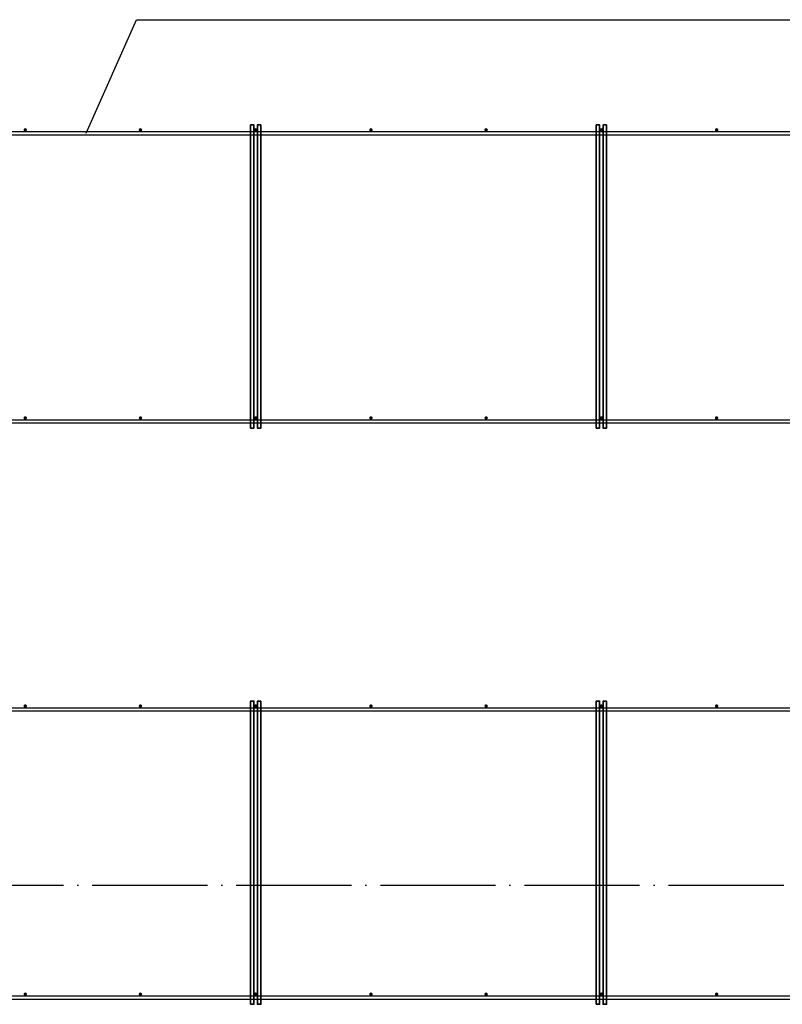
# Model space of a CAD drawing. Header units: millimetres. Extents: x -3725 to 93325, y -74170 to 82591.
# Tile 119 of 139: x 70731 to 73378, y 60767 to 64184. Entities that reach past the tile are written whole.
import ezdxf

# ---------------------------------------------------------------- set-up
doc = ezdxf.new("R2010")
doc.units = ezdxf.units.MM
for name, pattern in [('______11', [500, 400, -50, 0, -50]), ('______3', [500, 400, -100]), ('______5', [1100, 800, -100, 100, -100])]:
    doc.linetypes.add(name, pattern=pattern)
doc.layers.add('Арм.стержн. Фиксатор', color=7, linetype='Continuous', lineweight=35, true_color=0x501e0f)
doc.layers.add('Осевая линия_ общее', color=7, linetype='______5', lineweight=13, true_color=0xa0a0a0)
doc.layers.add('Балка_ общее', color=7, linetype='______3', lineweight=13)

# ---------------------------------------------------------------- blocks, each defined once
blk = doc.blocks.new('СЛОЖНЫЙ_ОБЪЕКТ_5')
at = {"layer": 'Осевая линия_ общее', "color": 253, "linetype": '______11', "lineweight": -3, "true_color": 0xa0a0a0, "transparency": 33554687}
blk.add_line((57980, 61180), (76830, 61180), dxfattribs=at)

msp = doc.modelspace()

# ---------------------------------------------------------------- hatches: boundary and pattern name
at = {"layer": 'Арм.стержн. Фиксатор', "linetype": 'Continuous', "lineweight": 35, "transparency": 33554687}
for points in [[(70756, 63802), (70755.5, 63804.3), (70754.2, 63806.2), (70752.3, 63807.5), (70750, 63808), (70747.7, 63807.5), (70745.8, 63806.2), (70744.5, 63804.3), (70744, 63802), (70744.5, 63799.7), (70745.8, 63797.8), (70747.7, 63796.5), (70750, 63796), (70752.3, 63796.5), (70754.2, 63797.8), (70755.5, 63799.7)], [(71156, 63802), (71155.5, 63804.3), (71154.2, 63806.2), (71152.3, 63807.5), (71150, 63808), (71147.7, 63807.5), (71145.8, 63806.2), (71144.5, 63804.3), (71144, 63802), (71144.5, 63799.7), (71145.8, 63797.8), (71147.7, 63796.5), (71150, 63796), (71152.3, 63796.5), (71154.2, 63797.8), (71155.5, 63799.7)], [(71556, 63802), (71555.5, 63804.3), (71554.2, 63806.2), (71552.3, 63807.5), (71550, 63808), (71547.7, 63807.5), (71545.8, 63806.2), (71544.5, 63804.3), (71544, 63802), (71544.5, 63799.7), (71545.8, 63797.8), (71547.7, 63796.5), (71550, 63796), (71552.3, 63796.5), (71554.2, 63797.8), (71555.5, 63799.7)], [(71956, 63802), (71955.5, 63804.3), (71954.2, 63806.2), (71952.3, 63807.5), (71950, 63808), (71947.7, 63807.5), (71945.8, 63806.2), (71944.5, 63804.3), (71944, 63802), (71944.5, 63799.7), (71945.8, 63797.8), (71947.7, 63796.5), (71950, 63796), (71952.3, 63796.5), (71954.2, 63797.8), (71955.5, 63799.7)], [(72356, 63802), (72355.5, 63804.3), (72354.2, 63806.2), (72352.3, 63807.5), (72350, 63808), (72347.7, 63807.5), (72345.8, 63806.2), (72344.5, 63804.3), (72344, 63802), (72344.5, 63799.7), (72345.8, 63797.8), (72347.7, 63796.5), (72350, 63796), (72352.3, 63796.5), (72354.2, 63797.8), (72355.5, 63799.7)], [(72756, 63802), (72755.5, 63804.3), (72754.2, 63806.2), (72752.3, 63807.5), (72750, 63808), (72747.7, 63807.5), (72745.8, 63806.2), (72744.5, 63804.3), (72744, 63802), (72744.5, 63799.7), (72745.8, 63797.8), (72747.7, 63796.5), (72750, 63796), (72752.3, 63796.5), (72754.2, 63797.8), (72755.5, 63799.7)], [(73156, 63802), (73155.5, 63804.3), (73154.2, 63806.2), (73152.3, 63807.5), (73150, 63808), (73147.7, 63807.5), (73145.8, 63806.2), (73144.5, 63804.3), (73144, 63802), (73144.5, 63799.7), (73145.8, 63797.8), (73147.7, 63796.5), (73150, 63796), (73152.3, 63796.5), (73154.2, 63797.8), (73155.5, 63799.7)], [(70756, 62802), (70755.5, 62804.3), (70754.2, 62806.2), (70752.3, 62807.5), (70750, 62808), (70747.7, 62807.5), (70745.8, 62806.2), (70744.5, 62804.3), (70744, 62802), (70744.5, 62799.7), (70745.8, 62797.8), (70747.7, 62796.5), (70750, 62796), (70752.3, 62796.5), (70754.2, 62797.8), (70755.5, 62799.7)], [(71156, 62802), (71155.5, 62804.3), (71154.2, 62806.2), (71152.3, 62807.5), (71150, 62808), (71147.7, 62807.5), (71145.8, 62806.2), (71144.5, 62804.3), (71144, 62802), (71144.5, 62799.7), (71145.8, 62797.8), (71147.7, 62796.5), (71150, 62796), (71152.3, 62796.5), (71154.2, 62797.8), (71155.5, 62799.7)], [(71556, 62802), (71555.5, 62804.3), (71554.2, 62806.2), (71552.3, 62807.5), (71550, 62808), (71547.7, 62807.5), (71545.8, 62806.2), (71544.5, 62804.3), (71544, 62802), (71544.5, 62799.7), (71545.8, 62797.8), (71547.7, 62796.5), (71550, 62796), (71552.3, 62796.5), (71554.2, 62797.8), (71555.5, 62799.7)], [(71956, 62802), (71955.5, 62804.3), (71954.2, 62806.2), (71952.3, 62807.5), (71950, 62808), (71947.7, 62807.5), (71945.8, 62806.2), (71944.5, 62804.3), (71944, 62802), (71944.5, 62799.7), (71945.8, 62797.8), (71947.7, 62796.5), (71950, 62796), (71952.3, 62796.5), (71954.2, 62797.8), (71955.5, 62799.7)], [(72356, 62802), (72355.5, 62804.3), (72354.2, 62806.2), (72352.3, 62807.5), (72350, 62808), (72347.7, 62807.5), (72345.8, 62806.2), (72344.5, 62804.3), (72344, 62802), (72344.5, 62799.7), (72345.8, 62797.8), (72347.7, 62796.5), (72350, 62796), (72352.3, 62796.5), (72354.2, 62797.8), (72355.5, 62799.7)], [(72756, 62802), (72755.5, 62804.3), (72754.2, 62806.2), (72752.3, 62807.5), (72750, 62808), (72747.7, 62807.5), (72745.8, 62806.2), (72744.5, 62804.3), (72744, 62802), (72744.5, 62799.7), (72745.8, 62797.8), (72747.7, 62796.5), (72750, 62796), (72752.3, 62796.5), (72754.2, 62797.8), (72755.5, 62799.7)], [(73156, 62802), (73155.5, 62804.3), (73154.2, 62806.2), (73152.3, 62807.5), (73150, 62808), (73147.7, 62807.5), (73145.8, 62806.2), (73144.5, 62804.3), (73144, 62802), (73144.5, 62799.7), (73145.8, 62797.8), (73147.7, 62796.5), (73150, 62796), (73152.3, 62796.5), (73154.2, 62797.8), (73155.5, 62799.7)], [(70756, 61802), (70755.5, 61804.3), (70754.2, 61806.2), (70752.3, 61807.5), (70750, 61808), (70747.7, 61807.5), (70745.8, 61806.2), (70744.5, 61804.3), (70744, 61802), (70744.5, 61799.7), (70745.8, 61797.8), (70747.7, 61796.5), (70750, 61796), (70752.3, 61796.5), (70754.2, 61797.8), (70755.5, 61799.7)], [(71156, 61802), (71155.5, 61804.3), (71154.2, 61806.2), (71152.3, 61807.5), (71150, 61808), (71147.7, 61807.5), (71145.8, 61806.2), (71144.5, 61804.3), (71144, 61802), (71144.5, 61799.7), (71145.8, 61797.8), (71147.7, 61796.5), (71150, 61796), (71152.3, 61796.5), (71154.2, 61797.8), (71155.5, 61799.7)], [(71556, 61802), (71555.5, 61804.3), (71554.2, 61806.2), (71552.3, 61807.5), (71550, 61808), (71547.7, 61807.5), (71545.8, 61806.2), (71544.5, 61804.3), (71544, 61802), (71544.5, 61799.7), (71545.8, 61797.8), (71547.7, 61796.5), (71550, 61796), (71552.3, 61796.5), (71554.2, 61797.8), (71555.5, 61799.7)], [(71956, 61802), (71955.5, 61804.3), (71954.2, 61806.2), (71952.3, 61807.5), (71950, 61808), (71947.7, 61807.5), (71945.8, 61806.2), (71944.5, 61804.3), (71944, 61802), (71944.5, 61799.7), (71945.8, 61797.8), (71947.7, 61796.5), (71950, 61796), (71952.3, 61796.5), (71954.2, 61797.8), (71955.5, 61799.7)], [(72356, 61802), (72355.5, 61804.3), (72354.2, 61806.2), (72352.3, 61807.5), (72350, 61808), (72347.7, 61807.5), (72345.8, 61806.2), (72344.5, 61804.3), (72344, 61802), (72344.5, 61799.7), (72345.8, 61797.8), (72347.7, 61796.5), (72350, 61796), (72352.3, 61796.5), (72354.2, 61797.8), (72355.5, 61799.7)], [(72756, 61802), (72755.5, 61804.3), (72754.2, 61806.2), (72752.3, 61807.5), (72750, 61808), (72747.7, 61807.5), (72745.8, 61806.2), (72744.5, 61804.3), (72744, 61802), (72744.5, 61799.7), (72745.8, 61797.8), (72747.7, 61796.5), (72750, 61796), (72752.3, 61796.5), (72754.2, 61797.8), (72755.5, 61799.7)], [(73156, 61802), (73155.5, 61804.3), (73154.2, 61806.2), (73152.3, 61807.5), (73150, 61808), (73147.7, 61807.5), (73145.8, 61806.2), (73144.5, 61804.3), (73144, 61802), (73144.5, 61799.7), (73145.8, 61797.8), (73147.7, 61796.5), (73150, 61796), (73152.3, 61796.5), (73154.2, 61797.8), (73155.5, 61799.7)], [(70756, 60802), (70755.5, 60804.3), (70754.2, 60806.2), (70752.3, 60807.5), (70750, 60808), (70747.7, 60807.5), (70745.8, 60806.2), (70744.5, 60804.3), (70744, 60802), (70744.5, 60799.7), (70745.8, 60797.8), (70747.7, 60796.5), (70750, 60796), (70752.3, 60796.5), (70754.2, 60797.8), (70755.5, 60799.7)], [(71156, 60802), (71155.5, 60804.3), (71154.2, 60806.2), (71152.3, 60807.5), (71150, 60808), (71147.7, 60807.5), (71145.8, 60806.2), (71144.5, 60804.3), (71144, 60802), (71144.5, 60799.7), (71145.8, 60797.8), (71147.7, 60796.5), (71150, 60796), (71152.3, 60796.5), (71154.2, 60797.8), (71155.5, 60799.7)], [(71556, 60802), (71555.5, 60804.3), (71554.2, 60806.2), (71552.3, 60807.5), (71550, 60808), (71547.7, 60807.5), (71545.8, 60806.2), (71544.5, 60804.3), (71544, 60802), (71544.5, 60799.7), (71545.8, 60797.8), (71547.7, 60796.5), (71550, 60796), (71552.3, 60796.5), (71554.2, 60797.8), (71555.5, 60799.7)], [(71956, 60802), (71955.5, 60804.3), (71954.2, 60806.2), (71952.3, 60807.5), (71950, 60808), (71947.7, 60807.5), (71945.8, 60806.2), (71944.5, 60804.3), (71944, 60802), (71944.5, 60799.7), (71945.8, 60797.8), (71947.7, 60796.5), (71950, 60796), (71952.3, 60796.5), (71954.2, 60797.8), (71955.5, 60799.7)], [(72356, 60802), (72355.5, 60804.3), (72354.2, 60806.2), (72352.3, 60807.5), (72350, 60808), (72347.7, 60807.5), (72345.8, 60806.2), (72344.5, 60804.3), (72344, 60802), (72344.5, 60799.7), (72345.8, 60797.8), (72347.7, 60796.5), (72350, 60796), (72352.3, 60796.5), (72354.2, 60797.8), (72355.5, 60799.7)], [(72756, 60802), (72755.5, 60804.3), (72754.2, 60806.2), (72752.3, 60807.5), (72750, 60808), (72747.7, 60807.5), (72745.8, 60806.2), (72744.5, 60804.3), (72744, 60802), (72744.5, 60799.7), (72745.8, 60797.8), (72747.7, 60796.5), (72750, 60796), (72752.3, 60796.5), (72754.2, 60797.8), (72755.5, 60799.7)], [(73156, 60802), (73155.5, 60804.3), (73154.2, 60806.2), (73152.3, 60807.5), (73150, 60808), (73147.7, 60807.5), (73145.8, 60806.2), (73144.5, 60804.3), (73144, 60802), (73144.5, 60799.7), (73145.8, 60797.8), (73147.7, 60796.5), (73150, 60796), (73152.3, 60796.5), (73154.2, 60797.8), (73155.5, 60799.7)]]:
    msp.add_hatch(color=34, dxfattribs=at).paths.add_polyline_path(points)

# ---------------------------------------------------------------- linework, layer by layer
at = {"layer": 'Арм.стержн. Фиксатор', "color": 34, "linetype": 'Continuous', "lineweight": 35, "transparency": 33554687}
for points in [[(71532, 62767.1), (71532, 63819.2), (71544, 63819.2), (71544, 62767.1), (71532, 62767.1)], [(71568, 63818.9), (71568, 62766.9), (71556, 62766.9), (71556, 63818.9), (71568, 63818.9)], [(72732, 62767.1), (72732, 63819.2), (72744, 63819.2), (72744, 62767.1), (72732, 62767.1)], [(72768, 63818.9), (72768, 62766.9), (72756, 62766.9), (72756, 63818.9), (72768, 63818.9)], [(71532, 60767.1), (71532, 61819.2), (71544, 61819.2), (71544, 60767.1), (71532, 60767.1)], [(71568, 61818.9), (71568, 60766.9), (71556, 60766.9), (71556, 61818.9), (71568, 61818.9)], [(72732, 60767.1), (72732, 61819.2), (72744, 61819.2), (72744, 60767.1), (72732, 60767.1)], [(72768, 61818.9), (72768, 60766.9), (72756, 60766.9), (72756, 61818.9), (72768, 61818.9)]]:
    msp.add_lwpolyline(points, dxfattribs=at)
at = {"layer": 'Арм.стержн. Фиксатор', "color": 34, "linetype": 'Continuous', "lineweight": 25, "transparency": 33554687}
for points in [[(62452.7, 63796), (74470, 63796), (74470, 63784), (62452.7, 63784), (62452.7, 63796)], [(62452.7, 63796), (74470, 63796), (74470, 63784), (62452.7, 63784), (62452.7, 63796)], [(62452.7, 62796), (74470, 62796), (74470, 62784), (62452.7, 62784), (62452.7, 62796)], [(62452.7, 62796), (74470, 62796), (74470, 62784), (62452.7, 62784), (62452.7, 62796)], [(69609.8, 61796), (74470, 61796), (74470, 61784), (69609.8, 61784), (69609.8, 61796)], [(69609.8, 61796), (74470, 61796), (74470, 61784), (69609.8, 61784), (69609.8, 61796)], [(69609.8, 60796), (74470, 60796), (74470, 60784), (69609.8, 60784), (69609.8, 60796)], [(69609.8, 60796), (74470, 60796), (74470, 60784), (69609.8, 60784), (69609.8, 60796)]]:
    msp.add_lwpolyline(points, dxfattribs=at)
at = {"layer": 'Осевая линия_ общее', "color": 7, "linetype": 'Continuous', "lineweight": 25, "transparency": 33554687}
msp.add_lwpolyline([(70961, 63790), (71136.8, 64184.4), (73456.8, 64184.4)], dxfattribs=at)

# ---------------------------------------------------------------- block references
at = {"layer": 'Балка_ общее', "color": 7, "linetype": 'Continuous', "lineweight": 13, "transparency": 33554687}
msp.add_blockref('СЛОЖНЫЙ_ОБЪЕКТ_5', (0, 0), dxfattribs=at)

doc.saveas('drawing.dxf')
